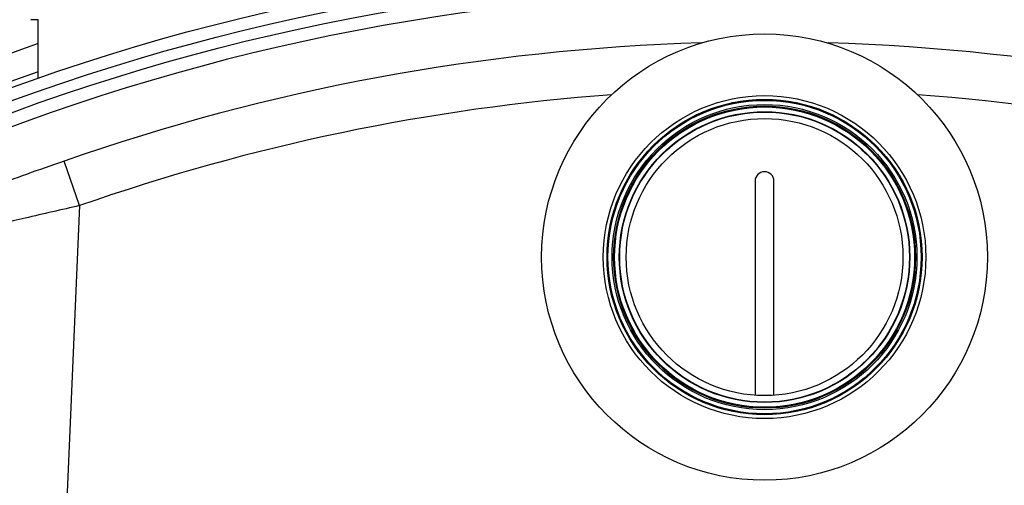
# Model space of a CAD drawing. Header units: millimetres. Extents: x 0 to 297, y 0 to 210.
# Tile 24 of 31: x 232.36 to 241.59, y 174.98 to 179.34. Entities that reach past the tile are written whole.
import ezdxf

# ---------------------------------------------------------------- set-up
doc = ezdxf.new("R2010")
doc.units = ezdxf.units.MM
doc.header["$LTSCALE"] = 16.335
doc.layers.get('0').update_dxf_attribs({"linetype": 'CONTINUOUS'})
doc.layers.add('01_GLOBAL', color=7, linetype='CONTINUOUS')
doc.layers.add('AXES_REF', color=7, linetype='CONTINUOUS')

msp = doc.modelspace()

# ---------------------------------------------------------------- linework, layer by layer
at = {"color": 7, "linetype": 'Continuous'}
for p, q in [((232.5344, 179.3427), (232.4637, 179.3427)), ((239.2523, 177.8312), (239.2523, 175.8266)), ((239.429, 175.8266), (239.429, 177.8312))]:
    msp.add_line(p, q, dxfattribs=at)
at = {"color": 9, "linetype": 'Continuous'}
for q in [(232.7762, 178.0187), (232.281, 162.92)]:
    msp.add_line((232.9221, 177.6021), q, dxfattribs=at)
at = {"color": 7, "linetype": 'Continuous'}
for centre, radius in [((239.3406, 159.2687), 20.6751), ((239.3406, 159.2687), 20.4541), ((239.3406, 177.1205), 1.5115), ((239.3406, 177.1205), 1.4762), ((239.3406, 177.1205), 1.4284), ((239.3406, 177.1205), 1.4143), ((239.3406, 177.1205), 1.4054), ((239.3406, 177.1205), 1.3613), ((239.3406, 177.1205), 1.3577), ((239.3406, 177.1205), 1.2969)]:
    msp.add_circle(centre, radius, dxfattribs=at)
at = {"color": 9, "linetype": 'Continuous'}
for centre, radius in [((239.3406, 159.2687), 20.5581), ((239.3406, 177.1205), 1.4673)]:
    msp.add_circle(centre, radius, dxfattribs=at)
at = {"color": 7, "linetype": 'Continuous'}
for centre, radius, start, end in [((239.3406, 159.2687), 20.3304, 262.15697, 262.09551), ((239.3406, 177.8312), 0.0884, 0, 180)]:
    msp.add_arc(centre, radius, start, end, dxfattribs=at)
at = {"color": 9, "linetype": 'Continuous'}
for radius, start, end in [(19.8659, 91.71433, 109.29531), (19.8659, 70.70469, 88.28482), (19.4245, 94.23873, 109.29531), (19.4245, 70.70469, 85.76157), (20.2226, 113.58727, 261.13404)]:
    msp.add_arc((239.3406, 159.2687), radius, start, end, dxfattribs=at)
for points, knots in [([(232.7762, 178.0187), (232.6589, 177.9776), (232.4374, 177.9017), (232.1377, 177.7891), (231.9229, 177.7329), (231.8063, 177.6777), (231.7706, 177.686)], [0, 0, 0, 0, 0.351847, 0.665154, 0.896249, 1, 1, 1, 1]), ([(232.9221, 177.6021), (232.7519, 177.5632), (232.4334, 177.492), (232.0069, 177.3875), (231.7049, 177.3368), (231.5466, 177.2883), (231.4985, 177.297)], [0, 0, 0, 0, 0.359463, 0.673757, 0.899264, 1, 1, 1, 1])]:
    msp.add_open_spline(points, degree=3, knots=knots, dxfattribs=at)
at = {"layer": '01_GLOBAL', "color": 7, "linetype": 'Continuous'}
msp.add_line((232.5344, 178.7912), (232.5344, 179.3427), dxfattribs=at)
at = {"layer": 'AXES_REF', "color": 7, "linetype": 'Continuous'}
msp.add_circle((239.3406, 177.1205), 2.0889, dxfattribs=at)
msp.add_arc((239.3406, 159.2687), 20.9845, 108.92609, 71.07391, dxfattribs=at)
at = {"layer": 'AXES_REF', "color": 9, "linetype": 'Continuous'}
msp.add_arc((239.3406, 159.2687), 20.7349, 109.16277, 70.83723, dxfattribs=at)

doc.saveas('drawing.dxf')
